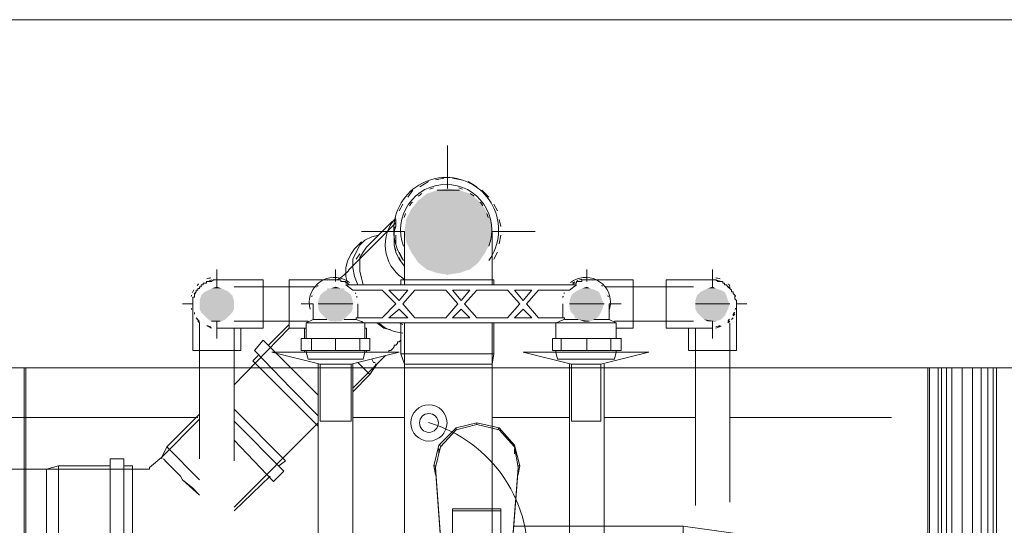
# Model space of a CAD drawing. Header units: millimetres. Extents: x 352 to 350573, y -22 to 37733.
# Tile 52 of 214: x 26821 to 27958, y 20666 to 21250. Entities that reach past the tile are written whole.
import ezdxf

# ---------------------------------------------------------------- set-up
doc = ezdxf.new("R2010")
doc.units = ezdxf.units.MM
for name, color, linetype, true_color in [('PDF _PD-Lighting', 7, 'Continuous', 0xb80000), ('PDF$_83$-$Floor$Plan$-$В_Этаж$00_Сводный$A-DETL-MBND', 7, 'Continuous', 0xdd3700), ('PDF$_83$-$Floor$Plan$-$В_Этаж$00_Сводный$P-PIPE-CNTR', 150, 'Continuous', 0x007fff), ('PDF$_83$-$Floor$Plan$-$В_Этаж$00_Сводный-83$new-ifc-RVT-1-В_Этаж$00_Сводный$A-WALL', 7, 'Continuous', 0xbababa), ('PDF$_83$-$Floor$Plan$-$В_Этаж$00_Сводный-83$new-ifc-RVT-1-В_Этаж$00_Сводный$M-EQPM', 7, 'Continuous', 0xdcdcdc)]:
    doc.layers.add(name, color=color, linetype=linetype, true_color=true_color)
doc.layers.add('PDF$_83$-$Floor$Plan$-$В_Этаж$00_Сводный$M-EQPM', color=2, linetype='Continuous')
doc.layers.add('PDF$_83$-$Floor$Plan$-$В_Этаж$00_Сводный$P-PIPE', color=3, linetype='Continuous')

msp = doc.modelspace()

# ---------------------------------------------------------------- linework, layer by layer
at = {"layer": 'PDF _PD-Lighting', "lineweight": 0}
msp.add_lwpolyline([(27280.9, 20557.6, 0.571061), (27406.9, 20614.2, 0.175986), (27380.8, 20720.4, 0.175591), (27293, 20785)], format="xyb", dxfattribs=at)
for radius in [20.9, 10.9]:
    msp.add_circle((27293.4, 20784.6), radius, dxfattribs=at)
at = {"layer": 'PDF$_83$-$Floor$Plan$-$В_Этаж$00_Сводный$A-DETL-MBND', "lineweight": 0}
for points in [[(27292.9, 21063.3), (27283, 21057.3)], [(27310.8, 21067.2), (27300.9, 21065.2)], [(27330.7, 21065.2), (27320.8, 21067.2)], [(27348.6, 21057.3), (27338.7, 21063.3)], [(27275, 21053.3), (27269.1, 21045.4)], [(27362.6, 21045.4), (27358.6, 21049.3), (27354.6, 21053.3)], [(27263.1, 21037.4), (27259.1, 21029.4)], [(27372.5, 21029.4), (27368.5, 21037.4)], [(27255.1, 21019.5), (27255.1, 21011.5), (27253.2, 21005.6), (27253.2, 20997.6), (27253.2, 20989.7), (27255.1, 20981.7), (27259.1, 20973.7), (27265.1, 20965.8), (27259.1, 20973.7), (27255.1, 20981.7), (27253.2, 20989.7), (27253.2, 20997.6), (27253.2, 21005.6), (27255.1, 21011.5), (27253.2, 21009.5), (27255.1, 21011.5)], [(27376.5, 21011.5), (27374.5, 21019.5)], [(27255.1, 21001.6), (27255.1, 20991.6)], [(27374.5, 20991.6), (27376.5, 21001.6)], [(27259.1, 20981.7), (27263.1, 20973.7)], [(27368.5, 20973.7), (27372.5, 20981.7)], [(27131.8, 20894.2), (27068.2, 20828.5)], [(27131.8, 20898.2), (27107.9, 20874.3)], [(27165.6, 20816.6), (27145.7, 20836.5), (27115.9, 20866.3), (27102, 20880.3), (27092, 20868.3), (27133.8, 20824.6), (27165.6, 20792.7)], [(27261.1, 20882.2), (27261.1, 20880.3), (27259.1, 20878.3), (27257.1, 20878.3), (27257.1, 20876.3), (27255.1, 20874.3), (27253.2, 20874.3), (27253.2, 20872.3), (27251.2, 20870.3), (27249.2, 20868.3), (27247.2, 20868.3), (27247.2, 20866.3)], [(27096, 20862.4), (27090, 20856.4), (27127.8, 20818.6), (27165.6, 20780.8)], [(27205.4, 20820.6), (27225.3, 20840.5), (27233.3, 20852.4), (27243.2, 20862.4)], [(27231.3, 20854.4), (27229.3, 20854.4), (27227.3, 20858.4), (27229.3, 20854.4)], [(27233.3, 20852.4), (27231.3, 20852.4), (27233.3, 20852.4), (27205.4, 20824.6)], [(27211.4, 20854.4), (27225.3, 20840.5)], [(27119.9, 20735), (27127.8, 20741), (27068.2, 20800.7)], [(27026.4, 20790.7), (26682.3, 20790.7)], [(27028.4, 20788.8), (26984.6, 20745), (26984.6, 20743), (26984.6, 20745), (26990.6, 20756.9), (27028.4, 20794.7)], [(27265.1, 20790.7), (27205.4, 20790.7)], [(27456, 20790.7), (27366.5, 20790.7)], [(27601.3, 20790.7), (27495.8, 20790.7)], [(27828, 20790.7), (27641, 20790.7)], [(27068.2, 20764.9), (27113.9, 20717.1), (27125.8, 20729.1), (27068.2, 20786.8)], [(27068.2, 20687.3), (27165.6, 20784.8)], [(27028.4, 20719.1), (26990.6, 20756.9)], [(26924.9, 20735), (26865.3, 20735), (26851.3, 20731.1), (26968.7, 20731.1), (26970.7, 20731.1), (26970.7, 20733.1), (26984.6, 20745)], [(26990.6, 20739), (26986.6, 20743), (26990.6, 20739), (26992.6, 20737)], [(26986.6, 20743), (26986.6, 20743)], [(26851.3, 20723.1), (26851.3, 20727.1), (26851.3, 20729.1), (26851.3, 20731.1), (26626.6, 20731.1)], [(26851.3, 20731.1), (26851.3, 20729.1)], [(26865.3, 20627.6), (26865.3, 20735)], [(26940.9, 20627.6), (26950.8, 20627.6), (26950.8, 20735), (26940.9, 20735)], [(26996.5, 20733.1), (26992.6, 20737), (26996.5, 20733.1), (27000.5, 20729.1)], [(26851.3, 20701.2), (26851.3, 20709.2), (26851.3, 20713.2), (26851.3, 20719.1), (26851.3, 20723.1), (26851.3, 20727.1)], [(27006.5, 20723.1), (27000.5, 20729.1), (27006.5, 20723.1), (27008.5, 20719.1), (27028.4, 20701.2), (27020.4, 20709.2), (27008.5, 20719.1)], [(27068.2, 20683.3), (27109.9, 20723.1)], [(26851.3, 20719.1), (26851.3, 20713.2)], [(26851.3, 20653.5), (26851.3, 20663.4), (26851.3, 20667.4), (26851.3, 20695.3), (26851.3, 20701.2), (26851.3, 20709.2)], [(26851.3, 20695.3), (26851.3, 20667.4)]]:
    msp.add_lwpolyline(points, dxfattribs=at)
msp.add_lwpolyline([(27255.1, 21015.5), (27201.4, 20961.8, -0.09902), (27187.5, 20949.9)], format="xyb", dxfattribs=at)
for points in [[(27217.3, 20943.9), (27215.4, 20951.9), (27213.4, 20959.8), (27213.4, 20967.8), (27213.4, 20975.7), (27217.3, 20981.7), (27221.3, 20987.7), (27251.2, 21017.5), (27221.3, 20987.7), (27217.3, 20981.7), (27213.4, 20975.7), (27213.4, 20967.8), (27213.4, 20959.8), (27215.4, 20951.9)], [(27199.4, 20945.9), (27197.5, 20953.9), (27197.5, 20963.8), (27199.4, 20971.8), (27203.4, 20979.7), (27207.4, 20985.7), (27215.4, 20993.6), (27207.4, 20985.7), (27203.4, 20979.7), (27199.4, 20971.8), (27197.5, 20963.8), (27197.5, 20953.9)], [(27211.4, 20943.9), (27207.4, 20953.9), (27205.4, 20963.8), (27205.4, 20973.7), (27209.4, 20981.7), (27213.4, 20989.7), (27219.3, 20995.6), (27227.3, 20999.6), (27235.2, 21001.6), (27227.3, 20999.6), (27219.3, 20995.6), (27213.4, 20989.7), (27209.4, 20981.7), (27205.4, 20973.7), (27205.4, 20963.8), (27207.4, 20953.9)], [(27253.2, 20997.6), (27253.2, 21001.6)], [(27255.1, 20983.7), (27253.2, 20989.7)], [(27209.4, 20973.7), (27213.4, 20979.7)], [(27261.1, 20971.8), (27259.1, 20975.7)], [(27265.1, 20949.9), (27263.1, 20951.9)], [(27249.2, 20892.2), (27241.2, 20894.2), (27233.3, 20900.1), (27241.2, 20894.2)], [(27263.1, 20888.2), (27253.2, 20890.2), (27243.2, 20894.2), (27235.2, 20900.1), (27243.2, 20894.2), (27253.2, 20890.2)], [(27263.1, 20898.2), (27259.1, 20900.1)], [(26924.9, 20743), (26924.9, 20619.7), (26940.9, 20619.7), (26940.9, 20743)]]:
    msp.add_lwpolyline(points, close=True, dxfattribs=at)
msp.add_lwpolyline([(27255.1, 21021.5, 0.458037), (27263.1, 20951.9, -0.458037)], format="xyb", close=True, dxfattribs=at)
at = {"layer": 'PDF$_83$-$Floor$Plan$-$В_Этаж$00_Сводный$A-DETL-MBND', "color": 220, "lineweight": 0, "true_color": 0xff00bf}
for points in [[(27048.3, 20949.9), (27046.3, 20949.9), (27044.3, 20949.9), (27042.3, 20947.9), (27040.3, 20947.9), (27038.3, 20947.9), (27036.3, 20947.9), (27036.3, 20945.9), (27034.3, 20945.9), (27032.4, 20945.9), (27032.4, 20943.9), (27030.4, 20943.9), (27030.4, 20941.9), (27028.4, 20941.9), (27028.4, 20939.9), (27026.4, 20939.9), (27026.4, 20937.9), (27024.4, 20937.9), (27024.4, 20935.9), (27022.4, 20934), (27022.4, 20932), (27022.4, 20930), (27020.4, 20930), (27020.4, 20928), (27020.4, 20926), (27020.4, 20924), (27020.4, 20922), (27020.4, 20868.3), (27048.3, 20868.3), (27076.1, 20868.3), (27076.1, 20894.2)], [(27042.3, 20949.9), (27038.3, 20947.9)], [(27185.5, 20949.9), (27187.5, 20949.9), (27189.5, 20949.9), (27191.5, 20949.9), (27191.5, 20947.9), (27193.5, 20947.9), (27195.5, 20947.9), (27197.5, 20947.9), (27197.5, 20945.9), (27199.4, 20945.9), (27201.4, 20943.9), (27203.4, 20943.9)], [(27024.4, 20935.9), (27022.4, 20932)], [(27028.4, 20941.9), (27028.4, 20939.9)], [(27020.4, 20930), (27020.4, 20928)], [(27020.4, 20914.1), (27020.4, 20914.1)], [(27022.4, 20912.1), (27022.4, 20910.1)], [(27024.4, 20906.1), (27026.4, 20904.1)], [(27028.4, 20902.1), (27026.4, 20902.1), (27028.4, 20900.1), (27028.4, 20743)], [(27038.3, 20896.2), (27042.3, 20894.2)], [(27068.2, 20741), (27068.2, 20894.2)], [(27165.6, 20852.4), (27165.6, 20446.6)], [(27205.4, 20446.6), (27205.4, 20852.4)]]:
    msp.add_lwpolyline(points, dxfattribs=at)
at = {"layer": 'PDF$_83$-$Floor$Plan$-$В_Этаж$00_Сводный$A-DETL-MBND', "color": 150, "lineweight": 0, "true_color": 0x007fff}
for points in [[(27458, 20943.9), (27460, 20943.9), (27460, 20945.9), (27462, 20945.9), (27464, 20945.9), (27464, 20947.9), (27466, 20947.9), (27468, 20947.9), (27470, 20947.9), (27470, 20949.9), (27472, 20949.9), (27473.9, 20949.9), (27475.9, 20949.9)], [(27593.3, 20894.2), (27593.3, 20868.3), (27621.1, 20868.3), (27649, 20868.3), (27649, 20922), (27649, 20924), (27649, 20926), (27647, 20928), (27647, 20930), (27647, 20932), (27645, 20934), (27645, 20935.9), (27643, 20935.9), (27643, 20937.9), (27641, 20939.9), (27641, 20941.9), (27639, 20941.9), (27637.1, 20943.9), (27635.1, 20943.9), (27635.1, 20945.9), (27633.1, 20945.9), (27633.1, 20947.9), (27631.1, 20947.9), (27629.1, 20947.9), (27627.1, 20947.9), (27625.1, 20949.9), (27623.1, 20949.9), (27621.1, 20949.9)], [(27631.1, 20947.9), (27625.1, 20949.9)], [(27641, 20939.9), (27639, 20941.9)], [(27647, 20928), (27647, 20930)], [(27647, 20914.1), (27647, 20914.1)], [(27649, 20922), (27649, 20922)], [(27639, 20900.1), (27641, 20902.1), (27639, 20902.1)], [(27643, 20904.1), (27645, 20906.1)], [(27647, 20912.1), (27645, 20908.1), (27647, 20910.1)], [(27601.3, 20894.2), (27601.3, 20689.3)], [(27625.1, 20894.2), (27631.1, 20896.2)], [(27641, 20693.3), (27641, 20900.1)], [(27456, 20852.4), (27456, 20623.7)], [(27495.8, 20623.7), (27495.8, 20852.4)]]:
    msp.add_lwpolyline(points, dxfattribs=at)
at = {"layer": 'PDF$_83$-$Floor$Plan$-$В_Этаж$00_Сводный$M-EQPM', "lineweight": 0}
for points in [[(27195.5, 20904.1), (27209.4, 20904.1), (27209.4, 20906.1), (27239.2, 20906.1), (27255.1, 20922), (27239.2, 20937.9), (27205.4, 20937.9), (27197.5, 20943.9), (27464, 20943.9), (27456, 20937.9), (27420.2, 20937.9), (27406.3, 20922), (27420.2, 20906.1), (27450.1, 20906.1), (27450.1, 20904.1), (27466, 20904.1)], [(27159.7, 20922), (27159.7, 20904.1), (27151.7, 20900.1), (27151.7, 20882.2)], [(27211.4, 20906.1), (27211.4, 20922)], [(27448.1, 20922), (27448.1, 20906.1)], [(27509.8, 20882.2), (27509.8, 20900.1), (27501.8, 20904.1), (27501.8, 20922)], [(27159.7, 20904.1), (27175.6, 20904.1)], [(27483.9, 20904.1), (27501.8, 20904.1)], [(27151.7, 20900.1), (27219.3, 20900.1)], [(27219.3, 20882.2), (27219.3, 20900.1), (27442.1, 20900.1), (27509.8, 20900.1)], [(27219.3, 20900.1), (27219.3, 20900.1)], [(27442.1, 20900.1), (27442.1, 20900.1)], [(27185.5, 20868.3), (27185.5, 20882.2), (27213.4, 20882.2), (27225.3, 20882.2), (27225.3, 20868.3), (27213.4, 20868.3), (27185.5, 20868.3), (27157.7, 20868.3), (27145.7, 20868.3), (27145.7, 20882.2), (27157.7, 20882.2), (27185.5, 20882.2)], [(27157.7, 20868.3), (27157.7, 20882.2)], [(27213.4, 20882.2), (27213.4, 20868.3)], [(27475.9, 20868.3), (27475.9, 20882.2), (27503.8, 20882.2), (27515.7, 20882.2), (27515.7, 20868.3), (27503.8, 20868.3), (27475.9, 20868.3), (27446.1, 20868.3), (27436.2, 20868.3), (27436.2, 20882.2), (27446.1, 20882.2), (27475.9, 20882.2)], [(27446.1, 20868.3), (27446.1, 20882.2)], [(27503.8, 20882.2), (27503.8, 20868.3)], [(27151.7, 20868.3), (27151.7, 20866.3), (27153.7, 20858.4), (27217.3, 20858.4), (27219.3, 20866.3), (27219.3, 20868.3)], [(27440.1, 20868.3), (27440.1, 20866.3), (27442.1, 20858.4), (27507.8, 20858.4), (27509.8, 20866.3), (27509.8, 20868.3)], [(27151.7, 20866.3), (27219.3, 20866.3)], [(27440.1, 20866.3), (27509.8, 20866.3)]]:
    msp.add_lwpolyline(points, dxfattribs=at)
for points in [[(27269.1, 20937.9), (27259.1, 20926), (27247.2, 20937.9)], [(27312.8, 20937.9), (27326.8, 20922), (27312.8, 20906.1), (27277, 20906.1), (27263.1, 20922), (27277, 20937.9)], [(27340.7, 20937.9), (27330.7, 20926), (27320.8, 20937.9)], [(27384.4, 20937.9), (27398.4, 20922), (27384.4, 20906.1), (27348.6, 20906.1), (27334.7, 20922), (27348.6, 20937.9)], [(27412.3, 20937.9), (27402.3, 20926), (27392.4, 20937.9)], [(27269.1, 20906.1), (27247.2, 20906.1), (27259.1, 20916.1)], [(27330.7, 20916.1), (27340.7, 20906.1), (27320.8, 20906.1)], [(27392.4, 20906.1), (27402.3, 20916.1), (27412.3, 20906.1)]]:
    msp.add_lwpolyline(points, close=True, dxfattribs=at)
msp.add_lwpolyline([(27449.3, 20904, 0.002616), (27440.1, 20900.1), (27440.1, 20882.2)], format="xyb", dxfattribs=at)
for centre, radius, start, end in [((27184, 20923.9), 26.8, 103.3262, 106.6778), ((27184, 20923.9), 26.9, 74.999, 77.7989), ((27184, 20923.9), 26.8, 55.7386, 61.9964), ((27474.5, 20923.9), 26.8, 118.0036, 124.2614), ((27474.5, 20923.9), 26.9, 108.8475, 112.2968), ((27474.5, 20923.9), 26.9, 99.6409, 105.0012), ((27474.5, 20923.9), 26.9, 72.9328, 76.2725), ((27184, 20923.9), 26.9, 133.325, 136.675), ((27474.5, 20923.9), 26.9, 43.325, 46.675), ((27184, 20923.9), 26.8, 163.3222, 166.6738), ((27184, 20923.9), 26.9, 22.3961, 24.438), ((27184, 20923.9), 26.9, 13.7937, 15.3097), ((27184, 20923.9), 26.9, 12.2172, 14.2608), ((27474.5, 20923.9), 26.9, 165.7392, 167.7828), ((27474.5, 20923.9), 26.9, 164.6903, 166.2063), ((27474.5, 20923.9), 26.9, 155.562, 157.6039), ((27474.5, 20923.9), 26.8, 13.3262, 16.6778), ((26906, 20119.3), 841.2, 68.2741, 68.8737)]:
    msp.add_arc(centre, radius, start, end, dxfattribs=at)
at = {"layer": 'PDF$_83$-$Floor$Plan$-$В_Этаж$00_Сводный$P-PIPE', "color": 22, "lineweight": 0, "true_color": 0xdd3700}
for points in [[(27362.6, 20972, 0.61087), (27313.3, 21068.1, 0.610936), (27264.1, 20972)], [(27362.6, 20988.6, 0.525363), (27313.3, 21060.1, 0.525149), (27264.1, 20988.7)]]:
    msp.add_lwpolyline(points, format="xyb", dxfattribs=at)
at = {"layer": 'PDF$_83$-$Floor$Plan$-$В_Этаж$00_Сводный$P-PIPE', "lineweight": 0}
for points in [[(27328.7, 21053.3), (27302.9, 21053.3), (27328.7, 21053.3)], [(27205.4, 20922), (27165.6, 20922), (27205.4, 20922)], [(27205.4, 20922), (27165.6, 20922), (27205.4, 20922)], [(27495.8, 20922), (27456, 20922), (27495.8, 20922)], [(27495.8, 20922), (27456, 20922), (27495.8, 20922)], [(27641, 20922), (27601.3, 20922), (27641, 20922)], [(27052.2, 20902.1), (27042.3, 20902.1), (27052.2, 20902.1)], [(27477.9, 20902.1), (27472, 20902.1), (27477.9, 20902.1)], [(27477.9, 20902.1), (27472, 20902.1), (27477.9, 20902.1)]]:
    msp.add_lwpolyline(points, dxfattribs=at)
at = {"layer": 'PDF$_83$-$Floor$Plan$-$В_Этаж$00_Сводный$P-PIPE', "color": 22, "lineweight": 0, "true_color": 0xdd3700}
for points in [[(27265.1, 21005.6), (27265.1, 21003.6), (27265.1, 21001.6), (27265.1, 20999.6), (27265.1, 20997.6), (27265.1, 20995.6), (27265.1, 20993.6), (27265.1, 20991.6), (27265.1, 20989.7), (27265.1, 20987.7), (27265.1, 20985.7), (27265.1, 20983.7), (27265.1, 20981.7), (27265.1, 20979.7), (27265.1, 20977.7), (27265.1, 20975.7), (27265.1, 20973.7), (27265.1, 20971.8), (27265.1, 20969.8), (27265.1, 20967.8), (27265.1, 20965.8), (27265.1, 20963.8), (27265.1, 20961.8), (27265.1, 20959.8), (27265.1, 20957.8), (27265.1, 20955.8), (27265.1, 20953.9), (27265.1, 20943.9)], [(27366.5, 20943.9), (27366.5, 20953.9), (27366.5, 20955.8), (27366.5, 20957.8), (27366.5, 20959.8), (27366.5, 20961.8), (27366.5, 20963.8), (27366.5, 20965.8), (27366.5, 20967.8), (27366.5, 20969.8), (27366.5, 20971.8), (27366.5, 20973.7), (27366.5, 20975.7), (27366.5, 20977.7), (27366.5, 20979.7), (27366.5, 20981.7), (27366.5, 20983.7), (27366.5, 20985.7), (27366.5, 20987.7), (27366.5, 20989.7), (27366.5, 20991.6), (27366.5, 20993.6), (27366.5, 20995.6), (27366.5, 20997.6), (27366.5, 20999.6), (27366.5, 21001.6), (27366.5, 21003.6), (27366.5, 21005.6)], [(27368.5, 20943.9), (27368.5, 20949.9), (27261.1, 20949.9), (27261.1, 20943.9)], [(27261.1, 20900.1), (27261.1, 20864.3), (27265.1, 20852.4), (27265.1, 20900.1)], [(27273, 20852.4), (27269.1, 20852.4), (27267.1, 20852.4), (27265.1, 20852.4), (27265.1, 20540.1), (27366.5, 20540.1), (27366.5, 20852.4), (27366.5, 20900.1)], [(27368.5, 20900.1), (27368.5, 20864.3), (27366.5, 20852.4), (27362.6, 20852.4), (27366.5, 20852.4)], [(27368.5, 20864.3), (27261.1, 20864.3)], [(27265.1, 20852.4), (27267.1, 20852.4)], [(27296.9, 20852.4), (27289, 20852.4), (27283, 20852.4), (27277, 20852.4), (27273, 20852.4), (27269.1, 20852.4)], [(27277, 20852.4), (27283, 20852.4)], [(27342.7, 20852.4), (27334.7, 20852.4), (27330.7, 20852.4), (27300.9, 20852.4), (27296.9, 20852.4), (27289, 20852.4)], [(27300.9, 20852.4), (27314.8, 20852.4), (27330.7, 20852.4)], [(27356.6, 20852.4), (27362.6, 20852.4), (27356.6, 20852.4), (27354.6, 20852.4), (27346.6, 20852.4), (27342.7, 20852.4), (27334.7, 20852.4)], [(27346.6, 20852.4), (27354.6, 20852.4)], [(27362.6, 20852.4), (27362.6, 20852.4)]]:
    msp.add_lwpolyline(points, dxfattribs=at)
at = {"layer": 'PDF$_83$-$Floor$Plan$-$В_Этаж$00_Сводный$P-PIPE', "color": 220, "lineweight": 0, "true_color": 0xff00bf}
for points in [[(27048.3, 20902.1), (27048.3, 20894.2), (27102, 20894.2), (27102, 20922), (27102, 20949.9), (27048.3, 20949.9), (27048.3, 20941.9)], [(27185.5, 20949.9), (27163.6, 20949.9), (27131.8, 20949.9), (27131.8, 20922), (27131.8, 20894.2), (27151.7, 20894.2)], [(27163.6, 20941.9), (27068.2, 20941.9)], [(27068.2, 20902.1), (27153.7, 20902.1)], [(27149.7, 20894.2), (27149.7, 20882.2)], [(27221.3, 20882.2), (27221.3, 20894.2), (27219.3, 20894.2), (27221.3, 20894.2)], [(27149.7, 20868.3), (27149.7, 20866.3)], [(27221.3, 20866.3), (27221.3, 20868.3)], [(27151.7, 20866.3), (27111.9, 20866.3), (27167.6, 20852.4), (27167.6, 20786.8), (27203.4, 20786.8), (27203.4, 20852.4), (27259.1, 20866.3), (27219.3, 20866.3)], [(27203.4, 20852.4), (27167.6, 20852.4)]]:
    msp.add_lwpolyline(points, dxfattribs=at)
msp.add_lwpolyline([(27201.6, 20946.7, 0.622317), (27155.2, 20923.9, 0.071332), (27156.3, 20915.8)], format="xyb", dxfattribs=at)
at = {"layer": 'PDF$_83$-$Floor$Plan$-$В_Этаж$00_Сводный$P-PIPE', "lineweight": 0}
for points in [[(27314.8, 20955.8), (27314.8, 20955.8), (27314.8, 20955.8)], [(27185.5, 20902.1), (27185.5, 20902.1), (27185.5, 20902.1)], [(27185.5, 20902.1), (27185.5, 20902.1), (27185.5, 20902.1)]]:
    msp.add_lwpolyline(points, close=True, dxfattribs=at)
at = {"layer": 'PDF$_83$-$Floor$Plan$-$В_Этаж$00_Сводный$P-PIPE', "color": 150, "lineweight": 0, "true_color": 0x007fff}
msp.add_lwpolyline([(27502.1, 20915.8, 0.071332), (27503.3, 20923.9, 0.622317), (27456.9, 20946.7)], format="xyb", dxfattribs=at)
for points in [[(27509.8, 20882.2), (27509.8, 20894.2), (27529.6, 20894.2), (27529.6, 20922), (27529.6, 20949.9), (27497.8, 20949.9), (27475.9, 20949.9)], [(27621.1, 20941.9), (27621.1, 20949.9), (27567.4, 20949.9), (27567.4, 20922), (27567.4, 20894.2), (27621.1, 20894.2), (27621.1, 20902.1)], [(27599.3, 20941.9), (27497.8, 20941.9)], [(27507.8, 20902.1), (27599.3, 20902.1)], [(27440.1, 20894.2), (27440.1, 20894.2)], [(27440.1, 20894.2), (27440.1, 20882.2)], [(27440.1, 20894.2), (27440.1, 20894.2)], [(27440.1, 20868.3), (27440.1, 20866.3), (27402.3, 20866.3), (27458, 20852.4), (27458, 20786.8), (27491.9, 20786.8), (27491.9, 20852.4), (27547.5, 20866.3), (27509.8, 20866.3), (27509.8, 20868.3)], [(27491.9, 20852.4), (27458, 20852.4)]]:
    msp.add_lwpolyline(points, dxfattribs=at)
at = {"layer": 'PDF$_83$-$Floor$Plan$-$В_Этаж$00_Сводный$P-PIPE', "color": 22, "lineweight": 0, "true_color": 0xdd3700}
for start, end in [(123.4094, 129.6222), (106.65, 112.0108), (67.9892, 73.35), (50.3778, 56.5906), (140.3778, 146.5906), (33.4094, 39.6222), (157.9892, 163.35), (16.65, 22.0108)]:
    msp.add_arc((27313.3, 21007.4), 50.7, start, end, dxfattribs=at)
at = {"layer": 'PDF$_83$-$Floor$Plan$-$В_Этаж$00_Сводный$P-PIPE', "color": 220, "lineweight": 0, "true_color": 0xff00bf}
for centre, start, end in [((27046.8, 20923.9), 100.4539, 110.7969), ((27046.8, 20923.9), 150.0017, 156.9564), ((27046.8, 20923.9), 132.6701, 137.253), ((27046.7, 20923.9), 163.3219, 166.6749), ((27046.7, 20923.9), 193.3251, 196.6781), ((27046.8, 20923.9), 221.4569, 227.5763), ((27046.8, 20923.9), 249.2031, 259.5461)]:
    msp.add_arc(centre, 28.8, start, end, dxfattribs=at)
at = {"layer": 'PDF$_83$-$Floor$Plan$-$В_Этаж$00_Сводный$P-PIPE', "color": 150, "lineweight": 0, "true_color": 0x007fff}
for start, end in [(69.2031, 79.5461), (41.4569, 47.5763), (13.3251, 16.6781), (343.3219, 346.6749), (312.6701, 317.253), (330.0017, 336.9564), (280.4539, 290.7969)]:
    msp.add_arc((27619.7, 20923.9), 28.8, start, end, dxfattribs=at)
at = {"layer": 'PDF$_83$-$Floor$Plan$-$В_Этаж$00_Сводный$P-PIPE', "transparency": 33554559}
for points in [[(27290.9, 21049.3), (27350.6, 21041.4), (27281, 21041.4)], [(27302.9, 21053.3), (27340.7, 21049.3), (27290.9, 21049.3)], [(27340.7, 21049.3), (27290.9, 21049.3), (27350.6, 21041.4)], [(27314.8, 21055.3), (27328.7, 21053.3), (27302.9, 21053.3)], [(27302.9, 21053.3), (27328.7, 21053.3), (27328.7, 21053.3)], [(27328.7, 21053.3), (27302.9, 21053.3), (27340.7, 21049.3)], [(27281, 21041.4), (27358.6, 21031.4), (27273, 21031.4)], [(27350.6, 21041.4), (27281, 21041.4), (27358.6, 21031.4)], [(27273, 21031.4), (27364.5, 21019.5), (27267.1, 21019.5)], [(27358.6, 21031.4), (27273, 21031.4), (27364.5, 21019.5)], [(27267.1, 21019.5), (27366.5, 21005.6), (27265.1, 21005.6)], [(27364.5, 21019.5), (27267.1, 21019.5), (27366.5, 21005.6)], [(27366.5, 21005.6), (27265.1, 21005.6), (27364.5, 20993.6)], [(27265.1, 21005.6), (27364.5, 20993.6), (27267.1, 20993.6)], [(27364.5, 20993.6), (27267.1, 20993.6), (27358.6, 20981.7)], [(27267.1, 20993.6), (27358.6, 20981.7), (27273, 20981.7)], [(27358.6, 20981.7), (27273, 20981.7), (27350.6, 20969.8)], [(27273, 20981.7), (27350.6, 20969.8), (27281, 20969.8)], [(27350.6, 20969.8), (27281, 20969.8), (27340.7, 20961.8)], [(27281, 20969.8), (27340.7, 20961.8), (27290.9, 20961.8)], [(27340.7, 20961.8), (27290.9, 20961.8), (27328.7, 20957.8)], [(27290.9, 20961.8), (27328.7, 20957.8), (27302.9, 20957.8)], [(27328.7, 20957.8), (27302.9, 20957.8), (27314.8, 20955.8)], [(27302.9, 20957.8), (27314.8, 20955.8), (27314.8, 20955.8)], [(27034.3, 20935.9), (27066.2, 20932), (27030.4, 20932)], [(27038.3, 20937.9), (27062.2, 20935.9), (27034.3, 20935.9)], [(27062.2, 20935.9), (27034.3, 20935.9), (27066.2, 20932)], [(27042.3, 20939.9), (27058.2, 20937.9), (27038.3, 20937.9)], [(27058.2, 20937.9), (27038.3, 20937.9), (27062.2, 20935.9)], [(27048.3, 20941.9), (27054.2, 20939.9), (27042.3, 20939.9)], [(27054.2, 20939.9), (27042.3, 20939.9), (27058.2, 20937.9)], [(27171.6, 20935.9), (27203.4, 20932), (27167.6, 20932)], [(27171.6, 20935.9), (27203.4, 20932), (27167.6, 20932)], [(27175.6, 20937.9), (27199.4, 20935.9), (27171.6, 20935.9)], [(27175.6, 20937.9), (27199.4, 20935.9), (27171.6, 20935.9)], [(27199.4, 20935.9), (27171.6, 20935.9), (27203.4, 20932)], [(27199.4, 20935.9), (27171.6, 20935.9), (27203.4, 20932)], [(27179.6, 20939.9), (27195.5, 20939.9), (27175.6, 20939.9)], [(27195.5, 20939.9), (27175.6, 20939.9), (27195.5, 20937.9)], [(27175.6, 20939.9), (27195.5, 20937.9), (27175.6, 20937.9)], [(27179.6, 20939.9), (27195.5, 20939.9), (27175.6, 20939.9)], [(27195.5, 20939.9), (27175.6, 20939.9), (27195.5, 20937.9)], [(27175.6, 20939.9), (27195.5, 20937.9), (27175.6, 20937.9)], [(27195.5, 20937.9), (27175.6, 20937.9), (27199.4, 20935.9)], [(27195.5, 20937.9), (27175.6, 20937.9), (27199.4, 20935.9)], [(27185.5, 20941.9), (27191.5, 20939.9), (27179.6, 20939.9)], [(27185.5, 20941.9), (27191.5, 20939.9), (27179.6, 20939.9)], [(27191.5, 20939.9), (27179.6, 20939.9), (27195.5, 20939.9)], [(27191.5, 20939.9), (27179.6, 20939.9), (27195.5, 20939.9)], [(27462, 20935.9), (27491.9, 20932), (27458, 20932)], [(27462, 20935.9), (27491.9, 20932), (27458, 20932)], [(27466, 20937.9), (27489.9, 20935.9), (27462, 20935.9)], [(27466, 20937.9), (27489.9, 20935.9), (27462, 20935.9)], [(27489.9, 20935.9), (27462, 20935.9), (27491.9, 20932)], [(27489.9, 20935.9), (27462, 20935.9), (27491.9, 20932)], [(27470, 20939.9), (27485.9, 20937.9), (27466, 20937.9)], [(27470, 20939.9), (27485.9, 20937.9), (27466, 20937.9)], [(27485.9, 20937.9), (27466, 20937.9), (27489.9, 20935.9)], [(27485.9, 20937.9), (27466, 20937.9), (27489.9, 20935.9)], [(27475.9, 20941.9), (27479.9, 20939.9), (27470, 20939.9)], [(27475.9, 20941.9), (27479.9, 20939.9), (27470, 20939.9)], [(27479.9, 20939.9), (27470, 20939.9), (27485.9, 20937.9)], [(27479.9, 20939.9), (27470, 20939.9), (27485.9, 20937.9)], [(27607.2, 20935.9), (27637.1, 20932), (27603.2, 20932)], [(27611.2, 20937.9), (27635.1, 20935.9), (27607.2, 20935.9)], [(27635.1, 20935.9), (27607.2, 20935.9), (27637.1, 20932)], [(27615.2, 20939.9), (27631.1, 20937.9), (27611.2, 20937.9)], [(27631.1, 20937.9), (27611.2, 20937.9), (27635.1, 20935.9)], [(27621.1, 20941.9), (27625.1, 20939.9), (27615.2, 20939.9)], [(27625.1, 20939.9), (27615.2, 20939.9), (27631.1, 20937.9)], [(27030.4, 20932), (27068.2, 20926), (27028.4, 20926)], [(27068.2, 20926), (27028.4, 20926), (27068.2, 20922)], [(27028.4, 20926), (27068.2, 20922), (27028.4, 20922)], [(27066.2, 20932), (27030.4, 20932), (27068.2, 20926)], [(27167.6, 20932), (27205.4, 20926), (27165.6, 20926)], [(27167.6, 20932), (27205.4, 20926), (27165.6, 20926)], [(27205.4, 20926), (27165.6, 20926), (27205.4, 20922)], [(27165.6, 20926), (27205.4, 20922), (27165.6, 20922)], [(27205.4, 20926), (27165.6, 20926), (27205.4, 20922)], [(27165.6, 20926), (27205.4, 20922), (27165.6, 20922)], [(27203.4, 20932), (27167.6, 20932), (27205.4, 20926)], [(27203.4, 20932), (27167.6, 20932), (27205.4, 20926)], [(27458, 20932), (27493.8, 20926), (27456, 20926)], [(27458, 20932), (27493.8, 20926), (27456, 20926)], [(27493.8, 20926), (27456, 20926), (27495.8, 20922)], [(27456, 20926), (27495.8, 20922), (27456, 20922)], [(27493.8, 20926), (27456, 20926), (27495.8, 20922)], [(27456, 20926), (27495.8, 20922), (27456, 20922)], [(27491.9, 20932), (27458, 20932), (27493.8, 20926)], [(27491.9, 20932), (27458, 20932), (27493.8, 20926)], [(27603.2, 20932), (27639, 20926), (27601.3, 20926)], [(27639, 20926), (27601.3, 20926), (27641, 20922)], [(27601.3, 20926), (27641, 20922), (27601.3, 20922)], [(27637.1, 20932), (27603.2, 20932), (27639, 20926)], [(27068.2, 20922), (27028.4, 20922), (27068.2, 20920)], [(27028.4, 20922), (27068.2, 20920), (27028.4, 20920)], [(27068.2, 20920), (27028.4, 20920), (27068.2, 20916.1)], [(27028.4, 20920), (27068.2, 20916.1), (27028.4, 20916.1)], [(27068.2, 20916.1), (27028.4, 20916.1), (27066.2, 20912.1)], [(27028.4, 20916.1), (27066.2, 20912.1), (27030.4, 20912.1)], [(27165.6, 20922), (27205.4, 20922), (27205.4, 20922)], [(27205.4, 20922), (27165.6, 20922), (27205.4, 20916.1)], [(27165.6, 20922), (27205.4, 20916.1), (27165.6, 20916.1)], [(27165.6, 20922), (27205.4, 20922), (27205.4, 20922)], [(27205.4, 20922), (27165.6, 20922), (27205.4, 20916.1)], [(27165.6, 20922), (27205.4, 20916.1), (27165.6, 20916.1)], [(27205.4, 20916.1), (27165.6, 20916.1), (27203.4, 20912.1)], [(27165.6, 20916.1), (27203.4, 20912.1), (27167.6, 20912.1)], [(27205.4, 20916.1), (27165.6, 20916.1), (27203.4, 20912.1)], [(27165.6, 20916.1), (27203.4, 20912.1), (27167.6, 20912.1)], [(27456, 20922), (27495.8, 20922), (27495.8, 20922)], [(27495.8, 20922), (27456, 20922), (27493.8, 20916.1)], [(27456, 20922), (27493.8, 20916.1), (27456, 20916.1)], [(27456, 20922), (27495.8, 20922), (27495.8, 20922)], [(27495.8, 20922), (27456, 20922), (27493.8, 20916.1)], [(27456, 20922), (27493.8, 20916.1), (27456, 20916.1)], [(27493.8, 20916.1), (27456, 20916.1), (27491.9, 20912.1)], [(27456, 20916.1), (27491.9, 20912.1), (27458, 20912.1)], [(27493.8, 20916.1), (27456, 20916.1), (27491.9, 20912.1)], [(27456, 20916.1), (27491.9, 20912.1), (27458, 20912.1)], [(27601.3, 20922), (27641, 20922), (27641, 20922)], [(27641, 20922), (27601.3, 20922), (27639, 20916.1)], [(27601.3, 20922), (27639, 20916.1), (27601.3, 20916.1)], [(27639, 20916.1), (27601.3, 20916.1), (27637.1, 20912.1)], [(27601.3, 20916.1), (27637.1, 20912.1), (27603.2, 20912.1)], [(27066.2, 20912.1), (27030.4, 20912.1), (27062.2, 20908.1)], [(27030.4, 20912.1), (27062.2, 20908.1), (27034.3, 20908.1)], [(27062.2, 20908.1), (27034.3, 20908.1), (27058.2, 20904.1)], [(27034.3, 20908.1), (27058.2, 20904.1), (27038.3, 20904.1)], [(27058.2, 20904.1), (27038.3, 20904.1), (27054.2, 20902.1)], [(27038.3, 20904.1), (27054.2, 20902.1), (27042.3, 20902.1)], [(27054.2, 20902.1), (27052.2, 20902.1), (27042.3, 20902.1)], [(27042.3, 20902.1), (27052.2, 20902.1), (27048.3, 20902.1)], [(27203.4, 20912.1), (27167.6, 20912.1), (27199.4, 20908.1)], [(27167.6, 20912.1), (27199.4, 20908.1), (27171.6, 20908.1)], [(27203.4, 20912.1), (27167.6, 20912.1), (27199.4, 20908.1)], [(27167.6, 20912.1), (27199.4, 20908.1), (27171.6, 20908.1)], [(27199.4, 20908.1), (27171.6, 20908.1), (27197.5, 20906.1)], [(27171.6, 20908.1), (27197.5, 20906.1), (27173.6, 20906.1)], [(27199.4, 20908.1), (27171.6, 20908.1), (27197.5, 20906.1)], [(27171.6, 20908.1), (27197.5, 20906.1), (27173.6, 20906.1)], [(27197.5, 20906.1), (27173.6, 20906.1), (27195.5, 20904.1)], [(27173.6, 20906.1), (27195.5, 20904.1), (27175.6, 20904.1)], [(27197.5, 20906.1), (27173.6, 20906.1), (27195.5, 20904.1)], [(27173.6, 20906.1), (27195.5, 20904.1), (27175.6, 20904.1)], [(27195.5, 20904.1), (27175.6, 20904.1), (27191.5, 20902.1)], [(27175.6, 20904.1), (27191.5, 20902.1), (27179.6, 20902.1)], [(27195.5, 20904.1), (27175.6, 20904.1), (27191.5, 20902.1)], [(27175.6, 20904.1), (27191.5, 20902.1), (27179.6, 20902.1)], [(27191.5, 20902.1), (27179.6, 20902.1), (27185.5, 20902.1)], [(27179.6, 20902.1), (27185.5, 20902.1), (27185.5, 20902.1)], [(27191.5, 20902.1), (27179.6, 20902.1), (27185.5, 20902.1)], [(27179.6, 20902.1), (27185.5, 20902.1), (27185.5, 20902.1)], [(27491.9, 20912.1), (27458, 20912.1), (27489.9, 20908.1)], [(27458, 20912.1), (27489.9, 20908.1), (27462, 20908.1)], [(27491.9, 20912.1), (27458, 20912.1), (27489.9, 20908.1)], [(27458, 20912.1), (27489.9, 20908.1), (27462, 20908.1)], [(27489.9, 20908.1), (27462, 20908.1), (27487.9, 20906.1)], [(27462, 20908.1), (27487.9, 20906.1), (27462, 20906.1)], [(27489.9, 20908.1), (27462, 20908.1), (27487.9, 20906.1)], [(27462, 20908.1), (27487.9, 20906.1), (27462, 20906.1)], [(27487.9, 20906.1), (27462, 20906.1), (27485.9, 20904.1)], [(27462, 20906.1), (27485.9, 20904.1), (27466, 20904.1)], [(27487.9, 20906.1), (27462, 20906.1), (27485.9, 20904.1)], [(27462, 20906.1), (27485.9, 20904.1), (27466, 20904.1)], [(27485.9, 20904.1), (27466, 20904.1), (27479.9, 20902.1)], [(27466, 20904.1), (27479.9, 20902.1), (27472, 20902.1)], [(27485.9, 20904.1), (27466, 20904.1), (27479.9, 20902.1)], [(27466, 20904.1), (27479.9, 20902.1), (27472, 20902.1)], [(27479.9, 20902.1), (27477.9, 20902.1), (27472, 20902.1)], [(27472, 20902.1), (27477.9, 20902.1), (27475.9, 20902.1)], [(27479.9, 20902.1), (27477.9, 20902.1), (27472, 20902.1)], [(27472, 20902.1), (27477.9, 20902.1), (27475.9, 20902.1)], [(27637.1, 20912.1), (27603.2, 20912.1), (27635.1, 20908.1)], [(27603.2, 20912.1), (27635.1, 20908.1), (27607.2, 20908.1)], [(27635.1, 20908.1), (27607.2, 20908.1), (27631.1, 20904.1)], [(27607.2, 20908.1), (27631.1, 20904.1), (27611.2, 20904.1)], [(27611.2, 20904.1), (27615.2, 20902.1), (27625.1, 20902.1)], [(27611.2, 20904.1), (27631.1, 20904.1), (27625.1, 20902.1)], [(27615.2, 20902.1), (27625.1, 20902.1), (27621.1, 20902.1)]]:
    msp.add_solid(points, dxfattribs=at)
at = {"layer": 'PDF$_83$-$Floor$Plan$-$В_Этаж$00_Сводный$P-PIPE-CNTR', "color": 22, "lineweight": 0, "true_color": 0xdd3700}
for points in [[(27314.8, 21055.3), (27314.8, 21105)], [(27215.4, 21005.6), (27265.1, 21005.6)], [(27366.5, 21005.6), (27416.3, 21005.6)]]:
    msp.add_lwpolyline(points, dxfattribs=at)
at = {"layer": 'PDF$_83$-$Floor$Plan$-$В_Этаж$00_Сводный$P-PIPE-CNTR', "color": 220, "lineweight": 0, "true_color": 0xff00bf}
for points in [[(27048.3, 20949.9), (27048.3, 20961.8)], [(27185.5, 20947.9), (27185.5, 20961.8)], [(27008.5, 20922), (27020.4, 20922)], [(27145.7, 20922), (27159.7, 20922)], [(27048.3, 20882.2), (27048.3, 20894.2)]]:
    msp.add_lwpolyline(points, dxfattribs=at)
msp.add_lwpolyline([(27185.5, 20961.8), (27185.5, 20949.9)], close=True, dxfattribs=at)
at = {"layer": 'PDF$_83$-$Floor$Plan$-$В_Этаж$00_Сводный$P-PIPE-CNTR', "lineweight": 0}
msp.add_lwpolyline([(27475.9, 20961.8), (27475.9, 20949.9)], close=True, dxfattribs=at)
for points in [[(27475.9, 20947.9), (27475.9, 20961.8)], [(27621.1, 20949.9), (27621.1, 20961.8)], [(27501.8, 20922), (27515.7, 20922)], [(27649, 20922), (27660.9, 20922)], [(27621.1, 20882.2), (27621.1, 20894.2)]]:
    msp.add_lwpolyline(points, dxfattribs=at)
at = {"layer": 'PDF$_83$-$Floor$Plan$-$В_Этаж$00_Сводный-83$new-ifc-RVT-1-В_Этаж$00_Сводный$A-WALL', "lineweight": 0}
msp.add_lwpolyline([(28448.6, 21250.2), (22451.3, 21250.2), (22451.3, 20848.4), (28448.6, 20848.4)], close=True, dxfattribs=at)
at = {"layer": 'PDF$_83$-$Floor$Plan$-$В_Этаж$00_Сводный-83$new-ifc-RVT-1-В_Этаж$00_Сводный$M-EQPM', "lineweight": 0}
for points in [[(26827.5, 20482.4), (26879.2, 20482.4), (26827.5, 20482.4), (26827.5, 20848.4), (26827.5, 20482.4), (26825.5, 20482.4), (26815.5, 20482.4), (26815.5, 20390.9), (26823.5, 20325.3), (26831.4, 20327.3), (26851.3, 20267.6), (26883.2, 20211.9), (26924.9, 20166.1), (26919, 20158.2), (26915, 20154.2), (26871.2, 20203.9), (26867.3, 20200), (26871.2, 20203.9), (26839.4, 20261.6), (26819.5, 20325.3), (26813.5, 20323.3), (26805.6, 20390.9), (26799.6, 20390.9), (26805.6, 20390.9)], [(26825.5, 20848.4), (26825.5, 20482.4), (26815.5, 20482.4)], [(27869.8, 20482.4), (27869.8, 20848.4), (27869.8, 20482.4), (27818.1, 20482.4), (27806.1, 20540.1), (27774.3, 20589.8), (27722.6, 20629.6), (27658.9, 20655.5), (27587.3, 20665.4), (27392.4, 20665.4), (27587.3, 20665.4), (27587.3, 20655.5), (27390.4, 20655.5)], [(27885.7, 20848.4), (27885.7, 20482.4), (27881.7, 20482.4), (27871.8, 20482.4), (27881.7, 20482.4), (27885.7, 20482.4), (27891.7, 20482.4), (27897.6, 20482.4), (27901.6, 20482.4), (27909.6, 20482.4), (27921.5, 20482.4), (27931.5, 20482.4), (27939.4, 20482.4), (27945.4, 20482.4), (27945.4, 20848.4)], [(27881.7, 20848.4), (27881.7, 20482.4), (27881.7, 20390.9), (27885.7, 20390.9), (27879.7, 20325.3), (27883.7, 20323.3), (27891.7, 20390.9), (27897.6, 20390.9), (27891.7, 20390.9), (27885.7, 20390.9), (27879.7, 20325.3), (27875.8, 20325.3), (27881.7, 20390.9), (27871.8, 20390.9), (27871.8, 20482.4), (27871.8, 20848.4)], [(27891.7, 20848.4), (27891.7, 20482.4), (27885.7, 20482.4), (27885.7, 20390.9), (27891.7, 20390.9), (27891.7, 20482.4), (27897.6, 20482.4), (27897.6, 20848.4)], [(27931.5, 20390.9), (27921.5, 20390.9), (27913.6, 20317.3), (27901.6, 20319.3), (27909.6, 20390.9), (27901.6, 20390.9), (27897.6, 20390.9), (27897.6, 20482.4), (27901.6, 20482.4), (27909.6, 20482.4), (27921.5, 20482.4), (27921.5, 20848.4)], [(27939.4, 20848.4), (27939.4, 20482.4), (27931.5, 20482.4), (27921.5, 20482.4), (27921.5, 20390.9), (27931.5, 20390.9), (27923.5, 20313.3), (27931.5, 20313.3), (27939.4, 20390.9), (27945.4, 20390.9), (27939.4, 20390.9), (27931.5, 20390.9), (27923.5, 20313.3), (27913.6, 20317.3), (27921.5, 20390.9), (27909.6, 20390.9), (27909.6, 20482.4), (27909.6, 20848.4)], [(27931.5, 20848.4), (27931.5, 20482.4), (27931.5, 20390.9), (27939.4, 20390.9), (27939.4, 20482.4), (27945.4, 20482.4), (27949.4, 20482.4), (27949.4, 20848.4)], [(27300.9, 20725.1), (27298.9, 20735), (27304.9, 20758.9), (27324.8, 20778.8), (27348.6, 20784.8)], [(27306.9, 20653.5), (27300.9, 20733.1), (27306.9, 20756.9), (27324.8, 20776.8), (27348.6, 20782.8), (27374.5, 20776.8), (27392.4, 20756.9), (27396.4, 20733.1), (27396.4, 20731.1), (27390.4, 20651.5)], [(27324.8, 20778.8), (27324.8, 20776.8)], [(27372.5, 20776.8), (27374.5, 20778.8), (27348.6, 20784.8), (27348.6, 20782.8)], [(27374.5, 20778.8), (27392.4, 20758.9), (27398.4, 20735), (27396.4, 20725.1)], [(27306.9, 20758.9), (27304.9, 20758.9)], [(27304.9, 20754.9), (27304.9, 20749)], [(27390.4, 20758.9), (27392.4, 20758.9)], [(27392.4, 20749), (27392.4, 20754.9)], [(27300.9, 20735), (27298.9, 20735)], [(27306.9, 20651.5), (27300.9, 20731.1), (27300.9, 20733.1)], [(27396.4, 20733.1), (27390.4, 20653.5)], [(27396.4, 20735), (27398.4, 20735)], [(27376.5, 20683.3), (27320.8, 20683.3)]]:
    msp.add_lwpolyline(points, dxfattribs=at)
msp.add_lwpolyline([(27376.5, 20685.3), (27376.5, 20655.5), (27372.5, 20641.6), (27362.6, 20631.6), (27348.6, 20627.6), (27334.7, 20631.6), (27324.8, 20641.6), (27320.8, 20655.5), (27320.8, 20685.3)], close=True, dxfattribs=at)

doc.saveas('drawing.dxf')
